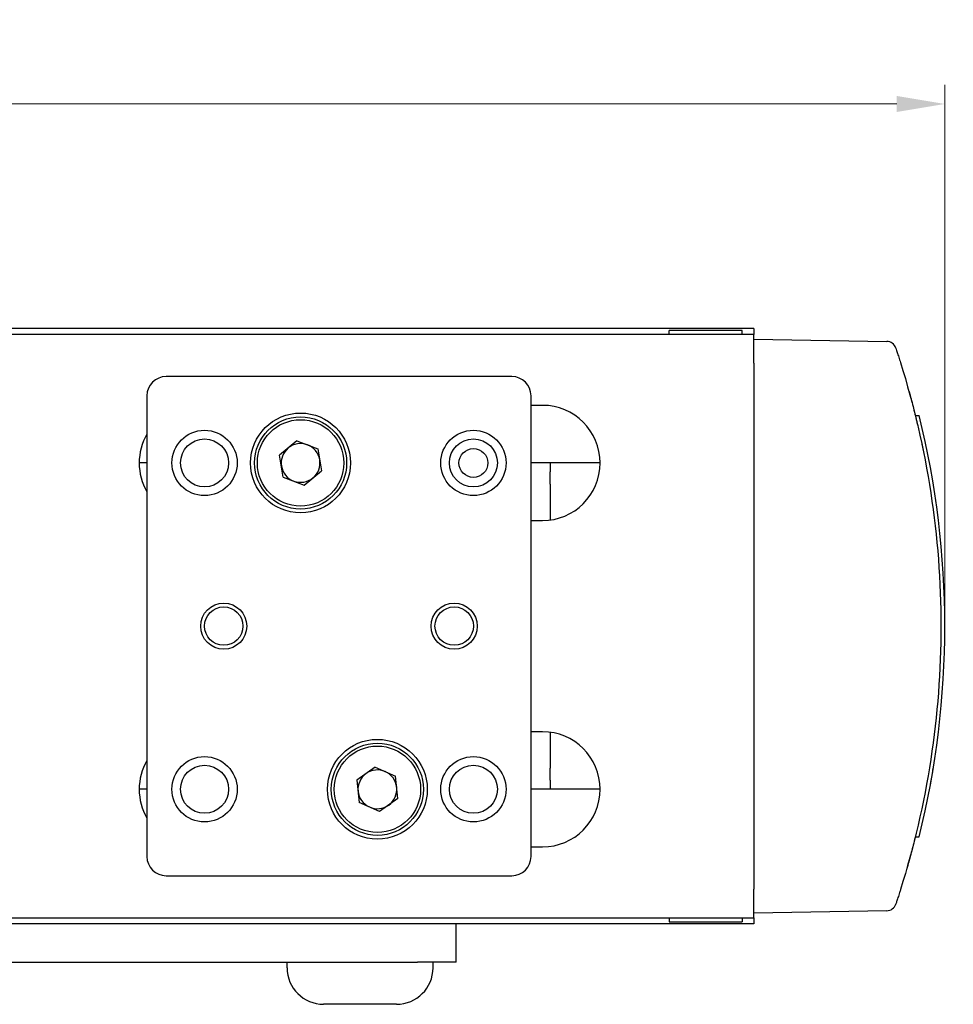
# Model space of a CAD drawing. Header units: inches. Extents: x 0 to 5655, y -2263 to 1330.
# Tile 237 of 239: x 5435 to 5484, y -103 to -51. Entities that reach past the tile are written whole.
import ezdxf

# ---------------------------------------------------------------- set-up
doc = ezdxf.new("R2010")
doc.units = ezdxf.units.IN
doc.header["$MEASUREMENT"] = 0
doc.layers.add('AM_5', color=3, linetype='Continuous', lineweight=15)
doc.layers.add('可見 (ISO)', color=7, linetype='Continuous', lineweight=25)
doc.styles.add('尺寸標註', font='romans.shx', dxfattribs={"bigfont": 'CHINESET.SHX'})
doc.dimstyles.new('CNS1$0', dxfattribs={"dimtxt": 2.5, "dimasz": 2.5, "dimexe": 1, "dimexo": 1, "dimgap": 1.5, "dimtad": 1, "dimtoh": 1, "dimdec": 1, "dimdsep": 46, "dimtxsty": '尺寸標註', "dimcen": 0, "dimclrd": 2, "dimclre": 2, "dimclrt": 1, "dimadec": 0, "dimazin": 2, "dimtp": 0.1, "dimtm": 0.1, "dimtfac": 0.71, "dimtdec": 1, "dimtmove": 0, "dimatfit": 0, "dimfxl": 0, "dimlwd": 13, "dimlwe": 13, "dimarcsym": 0})

# ---------------------------------------------------------------- blocks, each defined once
blk = doc.blocks.new('*D772')
at = {"layer": 'AM_5', "color": 2, "lineweight": 13}
for p, q in [((5365.592, -77.475), (5365.592, -54.85)), ((5483.112, -82.05), (5483.112, -54.85)), ((5480.612, -55.85), (5368.092, -55.85))]:
    blk.add_line(p, q, dxfattribs=at)
at = {"layer": 'AM_5', "color": 2}
for points in [[(5368.092, -55.434), (5368.092, -56.267), (5365.592, -55.85)], [(5480.612, -55.434), (5480.612, -56.267), (5483.112, -55.85)]]:
    blk.add_solid(points, dxfattribs=at)
at = {"layer": 'Defpoints', "color": 0}
for p in [(5365.592, -55.85), (5365.592, -78.475), (5483.112, -83.05)]:
    blk.add_point(p, dxfattribs=at)
at = {"layer": 'AM_5', "color": 1, "insert": (5424.352, -53.1), "char_height": 2.5, "attachment_point": 5, "style": '尺寸標註'}
blk.add_mtext('117.5', dxfattribs=at)

msp = doc.modelspace()

# ---------------------------------------------------------------- linework, layer by layer
at = {"layer": '可見 (ISO)'}
for p, q in [((5473.162, -67.55), (5401.162, -67.55)), ((5472.562, -67.65), (5468.762, -67.65)), ((5468.762, -67.85), (5468.762, -67.65)), ((5472.562, -67.85), (5472.562, -67.65)), ((5473.162, -67.55), (5473.162, -67.85)), ((5473.162, -67.85), (5401.162, -67.85)), ((5473.162, -69.35), (5473.162, -67.85)), ((5473.162, -68.1), (5480.092, -68.221)), ((5473.162, -69.35), (5473.162, -96.75)), ((5460.565, -70.05), (5442.565, -70.05)), ((5441.565, -71.05), (5441.565, -95.05)), ((5461.565, -95.05), (5461.565, -71.05)), ((5462.162, -71.55), (5461.565, -71.55)), ((5481.575, -72.07), (5481.782, -72.074)), ((5449.376, -73.399), (5448.474, -74.139)), ((5449.376, -73.399), (5450.467, -73.811)), ((5450.467, -73.811), (5450.656, -74.962)), ((5448.663, -75.289), (5448.474, -74.139)), ((5441.565, -74.55), (5441.162, -74.55)), ((5465.162, -74.55), (5461.565, -74.55)), ((5462.565, -74.55), (5462.565, -75.02)), ((5448.663, -75.289), (5449.754, -75.701)), ((5449.754, -75.701), (5450.656, -74.962)), ((5462.565, -75.657), (5462.565, -75.02)), ((5462.565, -75.657), (5462.565, -77.523)), ((5461.565, -77.55), (5462.162, -77.55)), ((5462.162, -88.55), (5461.565, -88.55)), ((5462.565, -88.577), (5462.565, -90.444)), ((5453.447, -90.39), (5452.501, -91.073)), ((5453.447, -90.39), (5454.511, -90.868)), ((5462.565, -91.08), (5462.565, -90.444)), ((5452.501, -91.073), (5452.62, -92.233)), ((5454.629, -92.028), (5454.511, -90.868)), ((5462.565, -91.08), (5462.565, -91.55)), ((5441.565, -91.55), (5441.162, -91.55)), ((5465.162, -91.55), (5461.565, -91.55)), ((5453.684, -92.71), (5452.62, -92.233)), ((5454.629, -92.028), (5453.684, -92.71)), ((5481.575, -94.03), (5481.782, -94.027)), ((5461.565, -94.55), (5462.162, -94.55)), ((5442.565, -96.05), (5460.565, -96.05)), ((5473.162, -98.25), (5473.162, -96.75)), ((5480.092, -97.879), (5473.162, -98)), ((5401.162, -98.25), (5473.162, -98.25)), ((5468.762, -98.25), (5468.762, -98.45)), ((5468.762, -98.45), (5472.562, -98.45)), ((5472.562, -98.25), (5472.562, -98.45)), ((5473.162, -98.25), (5473.162, -98.55)), ((5473.162, -98.55), (5401.162, -98.55)), ((5457.662, -100.55), (5457.662, -98.55)), ((5386.162, -100.55), (5455.662, -100.55)), ((5448.862, -100.85), (5448.862, -100.55)), ((5457.662, -100.55), (5455.662, -100.55)), ((5456.462, -100.85), (5456.462, -100.55)), ((5454.562, -102.75), (5450.762, -102.75))]:
    msp.add_line(p, q, dxfattribs=at)
for centre, radius in [((5449.565, -74.55), 2.6), ((5449.565, -74.55), 2.4), ((5449.565, -74.55), 2.25), ((5444.565, -74.55), 1.7), ((5444.565, -74.55), 1.25), ((5458.565, -74.55), 1.7), ((5458.565, -74.55), 1.25), ((5458.565, -74.55), 0.75), ((5445.565, -83.05), 1.2), ((5445.565, -83.05), 1), ((5457.565, -83.05), 1.2), ((5457.565, -83.05), 1), ((5453.565, -91.55), 2.6), ((5453.565, -91.55), 2.4), ((5453.565, -91.55), 2.25), ((5444.565, -91.55), 1.7), ((5458.565, -91.55), 1.7), ((5444.565, -91.55), 1.25), ((5458.565, -91.55), 1.25)]:
    msp.add_circle(centre, radius, dxfattribs=at)
for centre, radius, start, end in [((5480.084, -68.721), 0.5, 18.4614, 89), ((5442.565, -71.05), 1, 90, 180), ((5460.565, -71.05), 1, 0, 90), ((5462.162, -74.55), 3, 270, 90), ((5444.162, -74.55), 3, 149.9603, 210.0397), ((5449.565, -74.55), 1.01, 129.3309, 189.3309), ((5449.565, -74.55), 1.01, 69.3309, 129.3309), ((5449.565, -74.55), 1.01, 9.3309, 69.3309), ((5449.565, -74.55), 1.01, 189.3309, 249.3309), ((5449.565, -74.55), 1.01, 309.3309, 9.3309), ((5449.565, -74.55), 1.01, 249.3309, 309.3309), ((5462.162, -91.55), 3, 270, 90), ((5444.162, -91.55), 3, 149.9603, 210.0397), ((5453.565, -91.55), 1.01, 125.8218, 185.8218), ((5453.565, -91.55), 1.01, 65.8218, 125.8218), ((5453.565, -91.55), 1.01, 5.8218, 65.8218), ((5453.565, -91.55), 1.01, 185.8218, 245.8218), ((5453.565, -91.55), 1.01, 305.8218, 5.8218), ((5453.565, -91.55), 1.01, 245.8218, 305.8218), ((5442.565, -95.05), 1, 180, 270), ((5460.565, -95.05), 1, 270, 0), ((5480.084, -97.379), 0.5, 271, 341.5386), ((5450.762, -100.85), 1.9, 180, 270), ((5454.562, -100.85), 1.9, 270, 0)]:
    msp.add_arc(centre, radius, start, end, dxfattribs=at)
for major_axis, start_param, end_param in [((0, -45.943), 1.32955, 1.812043), ((0, -45.944), 1.737841, 1.740316), ((0, -45.944), 1.732924, 1.73539), ((0, -45.944), 1.400667, 1.408942), ((0, -45.943), 1.390803, 1.398697)]:
    msp.add_ellipse((5437.176, -83.05), major_axis=major_axis, ratio=0.999848, start_param=start_param, end_param=end_param, dxfattribs=at)
for points, knots in [([(5480.558, -68.563), (5480.558, -68.563), (5480.588, -68.652), (5480.635, -68.795), (5480.658, -68.867), (5480.686, -68.951), (5480.715, -69.041), (5480.744, -69.132), (5480.774, -69.228), (5480.805, -69.325)], [0, 0, 0, 0, 0.000612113, 0.000612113, 0.000612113, 0.00091817, 0.00091817, 0.00091817, 0.001224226, 0.001224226, 0.001224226, 0.001224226]), ([(5480.752, -69.156), (5480.752, -69.156), (5480.752, -69.156), (5480.752, -69.157), (5480.752, -69.157), (5480.752, -69.157), (5480.752, -69.158), (5480.753, -69.162), (5480.754, -69.164), (5480.755, -69.167)], [0.03798802, 0.03798802, 0.03798802, 0.03798802, 0.03849646, 0.03849646, 0.0413423, 0.0413423, 0.04988108, 0.04988108, 0.05980923, 0.05980923, 0.05980923, 0.05980923]), ([(5480.805, -69.325), (5481.502, -71.542), (5482.03, -73.811), (5482.382, -76.107), (5482.735, -78.404), (5482.912, -80.727), (5482.912, -83.05), (5482.912, -85.373), (5482.735, -87.697), (5482.382, -89.993), (5482.03, -92.289), (5481.502, -94.559), (5480.805, -96.775)], [2.8369009, 2.8369009, 2.8369009, 2.8369009, 2.9892468, 2.9892468, 2.9892468, 3.1415927, 3.1415927, 3.1415927, 3.2939385, 3.2939385, 3.2939385, 3.4462844, 3.4462844, 3.4462844, 3.4462844]), ([(5481.249, -70.828), (5481.319, -71.078), (5481.39, -71.343), (5481.526, -71.868), (5481.592, -72.136), (5481.669, -72.458), (5481.687, -72.531), (5481.703, -72.602)], [0, 0, 0, 0, 0.080945, 0.080945, 0.1629715, 0.1629715, 0.1875479, 0.1875479, 0.1875479, 0.1875479]), ([(5481.921, -73.579), (5481.945, -73.693), (5481.963, -73.777), (5481.974, -73.834), (5481.976, -73.843), (5481.979, -73.855), (5481.98, -73.859), (5481.98, -73.863), (5481.981, -73.864), (5481.981, -73.864), (5481.981, -73.865), (5481.981, -73.865)], [0, 0, 0, 0, 0.072006, 0.072006, 0.0905756, 0.0905756, 0.1044975, 0.1044975, 0.1149371, 0.1149371, 0.1156823, 0.1156823, 0.1156823, 0.1156823]), ([(5481.981, -92.236), (5481.981, -92.236), (5481.981, -92.236), (5481.981, -92.236), (5481.98, -92.237), (5481.98, -92.24), (5481.979, -92.243), (5481.978, -92.249)], [0.02860573, 0.02860573, 0.02860573, 0.02860573, 0.02995071, 0.02995071, 0.03595712, 0.03595712, 0.05119303, 0.05119303, 0.05119303, 0.05119303]), ([(5481.59, -93.971), (5481.527, -94.224), (5481.459, -94.491), (5481.321, -95.013), (5481.25, -95.274), (5481.16, -95.591), (5481.139, -95.666), (5481.118, -95.739)], [0, 0, 0, 0, 0.0808918, 0.0808918, 0.162153, 0.162153, 0.1878428, 0.1878428, 0.1878428, 0.1878428]), ([(5480.805, -96.775), (5480.774, -96.873), (5480.744, -96.969), (5480.686, -97.15), (5480.658, -97.234), (5480.611, -97.377), (5480.592, -97.436), (5480.565, -97.516), (5480.558, -97.538), (5480.558, -97.538)], [0, 0, 0, 0, 0.00030382, 0.00030382, 0.00060764, 0.00060764, 0.000911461, 0.000911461, 0.001215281, 0.001215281, 0.001215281, 0.001215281])]:
    msp.add_open_spline(points, degree=3, knots=knots, dxfattribs=at)
msp.add_open_spline([(5480.805, -96.775), (5480.792, -96.816), (5480.782, -96.85), (5480.773, -96.876)], degree=3, dxfattribs=at)

# ---------------------------------------------------------------- dimensions: what is measured, and where the dimension line sits
at = {"layer": 'AM_5'}
dim = msp.add_linear_dim(base=(5365.592, -55.85), p1=(5483.112, -83.05), p2=(5365.592, -78.475), dimstyle='CNS1$0', override={"dimpost": '', "dimfxl": 4, "dimarcsym": 1}, dxfattribs=at)
dim.commit()
dim.dimension.update_dxf_attribs({"geometry": '*D772', "text_midpoint": (5424.352, -53.1)})

doc.saveas('drawing.dxf')
